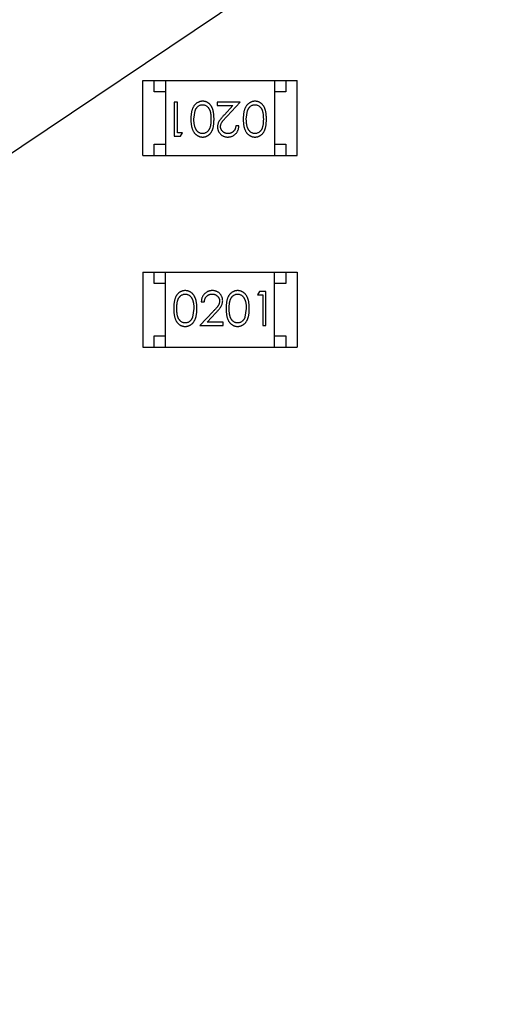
# Model space of a CAD drawing. Header units: millimetres. Extents: x -49 to 165, y -182 to -55.
# Tile 15 of 93: x 109.59 to 111.77, y -139.35 to -135.02. Entities that reach past the tile are written whole.
import ezdxf

# ---------------------------------------------------------------- set-up
doc = ezdxf.new("R2010")
doc.units = ezdxf.units.MM
doc.header["$LTSCALE"] = 1.21
doc.header["$MEASUREMENT"] = 0
doc.header["$PDMODE"] = 3
doc.header["$PDSIZE"] = 0.3125
doc.linetypes.add('CENTER', pattern=[0.6, 0.375, -0.075, 0.075, -0.075])
doc.layers.get('0').update_dxf_attribs({"linetype": 'CONTINUOUS'})
doc.layers.get('DEFPOINTS').update_dxf_attribs({"linetype": 'CONTINUOUS'})
doc.layers.add('Dim', color=3, linetype='CONTINUOUS', lineweight=25)
doc.styles.get("Standard").update_dxf_attribs({"font": 'txt', "width": 0.8})
doc.dimstyles.get("Standard").update_dxf_attribs({"dimtxt": 0.15625, "dimasz": 0.1875, "dimexe": 0.125, "dimexo": 0.0625, "dimgap": 0.09, "dimtad": 0, "dimtih": 1, "dimtoh": 1, "dimzin": 4, "dimdsep": 46, "dimtxsty": 'Standard', "dimblk": '_FILLED', "dimblk1": '_FILLED', "dimblk2": '_FILLED', "dimcen": 0.09, "dimazin": 1, "dimtp": 0.01, "dimtm": 0.01, "dimtfac": 1, "dimtofl": 0, "dimtmove": 0, "dimatfit": 3, "dimldrblk": '_FILLED', "dimfxl": 1, "dimtolj": 1, "dimtzin": 4, "dimarcsym": 0})

# ---------------------------------------------------------------- blocks, each defined once
blk = doc.blocks.new('_FILLED')
at = {"color": 0, "linetype": 'ByBlock'}
blk.add_solid([(0, 0), (-1, 0.1667), (-1, -0.1667)], dxfattribs=at)
blk = doc.blocks.new('*D72')
at = {"layer": 'DEFPOINTS', "color": 0}
for p in [(86.1918, -126.5744), (96.7852, -126.5744), (113.4014, -145.2546)]:
    blk.add_point(p, dxfattribs=at)
at = {"layer": 'Dim', "color": 0, "lineweight": -2}
for p, q in [((96.7227, -126.5744), (86.0668, -126.5744)), ((86.1918, -128.0744), (86.1918, -133.6245)), ((86.1918, -143.7546), (86.1918, -138.2045)), ((113.3389, -145.2546), (86.0668, -145.2546))]:
    blk.add_line(p, q, dxfattribs=at)
at = {"layer": 'Dim', "color": 0, "lineweight": -2, "xscale": 1.5, "yscale": 1.5, "zscale": 1.5}
for p, rotation in [((86.1918, -126.5744), 90), ((86.1918, -145.2546), 270)]:
    blk.add_blockref('_FILLED', p, dxfattribs=dict(at, rotation=rotation))
at = {"layer": 'Dim', "color": 0, "insert": (86.1918, -135.9145), "char_height": 1.5, "attachment_point": 5, "rotation": 90, "line_spacing_factor": 1.5}
blk.add_mtext('\\A1;18.68', dxfattribs=at)
blk = doc.blocks.new('*D80')
at = {"layer": 'DEFPOINTS', "color": 0}
for p in [(95.7094, -126.5744), (123.0081, -126.5744), (150.6978, -126.5744), (95.977, -134.8087), (104.0987, -139.2733)]:
    blk.add_point(p, dxfattribs=at)
at = {"layer": 'Dim', "color": 0, "lineweight": -2}
for p, q in [((95.6469, -126.5744), (94.6256, -126.5744)), ((104.0468, -139.3081), (99.4459, -142.398))]:
    blk.add_line(p, q, dxfattribs=at)
for start, end in [(183.04181, 193.91939), (199.96454, 210.84213)]:
    blk.add_arc((123.0081, -126.5744), 28.2575, start, end, dxfattribs=at)
at = {"layer": 'Dim', "color": 0, "lineweight": -2, "xscale": 1.5, "yscale": 1.5, "zscale": 1.5}
for p, rotation in [((94.7506, -126.5744), 91.52090279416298), ((99.5496, -142.3283), 302.3630280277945)]:
    blk.add_blockref('_FILLED', p, dxfattribs=dict(at, rotation=rotation))
at = {"layer": 'Dim', "color": 0, "insert": (95.977, -134.8087), "char_height": 1.5, "attachment_point": 5, "rotation": 286.942}
blk.add_mtext('\\A1;34%%d', dxfattribs=at)
blk = doc.blocks.new('*D81')
at = {"layer": 'DEFPOINTS', "color": 0}
for p in [(89.5352, -126.5744), (97.5137, -126.5744), (110.3081, -144.8744)]:
    blk.add_point(p, dxfattribs=at)
at = {"layer": 'Dim', "color": 0, "lineweight": -2}
for p, q in [((97.4512, -126.5744), (89.4102, -126.5744)), ((89.5352, -128.0744), (89.5352, -133.5344)), ((89.5352, -143.3744), (89.5352, -137.9144)), ((110.2456, -144.8744), (89.4102, -144.8744))]:
    blk.add_line(p, q, dxfattribs=at)
at = {"layer": 'Dim', "color": 0, "lineweight": -2, "xscale": 1.5, "yscale": 1.5, "zscale": 1.5}
for p, rotation in [((89.5352, -126.5744), 90), ((89.5352, -144.8744), 270)]:
    blk.add_blockref('_FILLED', p, dxfattribs=dict(at, rotation=rotation))
at = {"layer": 'Dim', "color": 0, "insert": (89.5352, -135.7244), "char_height": 1.5, "attachment_point": 5, "rotation": 90, "line_spacing_factor": 1.5}
blk.add_mtext('\\A1;18.30', dxfattribs=at)
blk = doc.blocks.new('*D86')
at = {"layer": 'DEFPOINTS', "color": 0}
for p in [(99.9926, -126.5744), (123.0081, -153.5028), (123.0081, -165.0068)]:
    blk.add_point(p, dxfattribs=at)
at = {"layer": 'Dim', "color": 0, "lineweight": -2}
for p, q in [((99.9926, -126.6369), (99.9926, -165.1318)), ((123.0081, -153.5653), (123.0081, -165.1318)), ((101.4926, -165.0068), (109.7103, -165.0068)), ((121.5081, -165.0068), (113.2903, -165.0068))]:
    blk.add_line(p, q, dxfattribs=at)
at = {"layer": 'Dim', "color": 0, "lineweight": -2, "xscale": 1.5, "yscale": 1.5, "zscale": 1.5, "rotation": 180}
blk.add_blockref('_FILLED', (99.9926, -165.0068), dxfattribs=at)
at = {"layer": 'Dim', "color": 0, "lineweight": -2, "xscale": 1.5, "yscale": 1.5, "zscale": 1.5}
blk.add_blockref('_FILLED', (123.0081, -165.0068), dxfattribs=at)
at = {"layer": 'Dim', "color": 0, "insert": (111.5003, -165.0068), "char_height": 1.5, "attachment_point": 5, "line_spacing_factor": 1.5}
blk.add_mtext('\\A1;23.0', dxfattribs=at)
blk = doc.blocks.new('*D87')
at = {"layer": 'DEFPOINTS', "color": 0}
for p in [(123.0049, -103.5621), (83.9714, -149.5868), (123.0049, -149.5868)]:
    blk.add_point(p, dxfattribs=at)
at = {"layer": 'Dim', "color": 0, "lineweight": -2}
for p, q in [((122.9424, -103.5621), (83.8464, -103.5621)), ((83.9714, -105.0621), (83.9714, -124.1844)), ((83.9714, -148.0868), (83.9714, -128.9644)), ((122.9424, -149.5868), (83.8464, -149.5868))]:
    blk.add_line(p, q, dxfattribs=at)
at = {"layer": 'Dim', "color": 0, "lineweight": -2, "xscale": 1.5, "yscale": 1.5, "zscale": 1.5}
for p, rotation in [((83.9714, -103.5621), 90), ((83.9714, -149.5868), 270)]:
    blk.add_blockref('_FILLED', p, dxfattribs=dict(at, rotation=rotation))
at = {"layer": 'Dim', "color": 0, "insert": (83.9714, -126.5744), "char_height": 1.5, "attachment_point": 5, "rotation": 90, "line_spacing_factor": 1.5}
blk.add_mtext('\\A1;%%C46.0', dxfattribs=at)

msp = doc.modelspace()

# ---------------------------------------------------------------- linework, layer by layer
at = {"color": 4, "linetype": 'CENTER', "ltscale": 5}
msp.add_line((123.0081, -126.5744), (104.0987, -139.2733), dxfattribs=at)
at = {"color": 6, "linetype": 'Continuous'}
for p, q in [((110.1378, -135.6158), (110.1377, -135.2858)), ((110.1377, -135.2858), (110.8177, -135.2858)), ((110.1878, -135.3358), (110.1877, -135.2858)), ((110.2377, -135.2858), (110.2378, -135.6158)), ((110.7177, -135.2858), (110.7178, -135.6158)), ((110.7677, -135.2858), (110.7678, -135.3358)), ((110.8178, -135.6158), (110.8177, -135.2858)), ((110.2378, -135.3358), (110.1878, -135.3358)), ((110.7678, -135.3358), (110.7178, -135.3358)), ((110.2759, -135.3811), (110.276, -135.5311)), ((110.2894, -135.3811), (110.2759, -135.3811)), ((110.2894, -135.5157), (110.2894, -135.3811)), ((110.4644, -135.3811), (110.4644, -135.3965)), ((110.5663, -135.3811), (110.4644, -135.3811)), ((110.4644, -135.3965), (110.5342, -135.3965)), ((110.5342, -135.3965), (110.4967, -135.4365)), ((110.5082, -135.4432), (110.5663, -135.3811)), ((110.3625, -135.4561), (110.3682, -135.4184)), ((110.5933, -135.4561), (110.5989, -135.4184)), ((110.5606, -135.4849), (110.5471, -135.4849)), ((110.3125, -135.5157), (110.2894, -135.5157)), ((110.3037, -135.5311), (110.3125, -135.5157)), ((110.1878, -135.6158), (110.1878, -135.5658)), ((110.1878, -135.5658), (110.2378, -135.5658)), ((110.276, -135.5311), (110.3037, -135.5311)), ((110.7178, -135.5658), (110.7678, -135.5658)), ((110.7678, -135.5658), (110.7678, -135.6158)), ((110.1378, -135.6158), (110.8178, -135.6158)), ((110.1376, -136.1305), (110.8176, -136.1304)), ((110.1376, -136.1305), (110.1377, -136.4605)), ((110.1876, -136.1805), (110.1876, -136.1305)), ((110.2377, -136.4605), (110.2376, -136.1305)), ((110.7177, -136.4604), (110.7176, -136.1304)), ((110.7676, -136.1304), (110.7676, -136.1804)), ((110.8176, -136.1304), (110.8177, -136.4604)), ((110.2376, -136.1805), (110.1876, -136.1805)), ((110.6517, -136.2152), (110.6429, -136.2305)), ((110.6795, -136.2152), (110.6517, -136.2152)), ((110.6795, -136.3652), (110.6795, -136.2152)), ((110.7676, -136.1804), (110.7176, -136.1804)), ((110.3948, -136.2613), (110.4083, -136.2613)), ((110.6429, -136.2305), (110.666, -136.2305)), ((110.666, -136.2305), (110.666, -136.3652)), ((110.3622, -136.2902), (110.3565, -136.3279)), ((110.4473, -136.3031), (110.3891, -136.3652)), ((110.5929, -136.2902), (110.5872, -136.3279)), ((110.4212, -136.3498), (110.4587, -136.3097)), ((110.491, -136.3498), (110.4212, -136.3498)), ((110.491, -136.3652), (110.491, -136.3498)), ((110.3891, -136.3652), (110.491, -136.3652)), ((110.666, -136.3652), (110.6795, -136.3652)), ((110.1877, -136.4605), (110.1877, -136.4105)), ((110.1877, -136.4105), (110.2377, -136.4105)), ((110.7177, -136.4104), (110.7677, -136.4104)), ((110.7677, -136.4104), (110.7677, -136.4604)), ((110.1377, -136.4605), (110.8177, -136.4604))]:
    msp.add_line(p, q, dxfattribs=at)
at = {"color": 7, "linetype": 'Continuous'}
msp.add_arc((123.0081, -126.5744), 24.48, 100.97933, 79.01595, dxfattribs=at)
at = {"color": 6, "linetype": 'Continuous'}
for points, knots in [([(110.4008, -135.3772), (110.3996, -135.3773), (110.3972, -135.3773), (110.3937, -135.3777), (110.3903, -135.3784), (110.3869, -135.3793), (110.3837, -135.3806), (110.3805, -135.382), (110.3774, -135.3837), (110.3744, -135.3857), (110.3715, -135.388), (110.3688, -135.3905), (110.3661, -135.3933), (110.3637, -135.3963), (110.3615, -135.3996), (110.3594, -135.4032), (110.3575, -135.407), (110.3557, -135.4111), (110.3541, -135.4154), (110.3528, -135.4202), (110.3516, -135.4253), (110.3506, -135.4307), (110.3499, -135.4366), (110.3494, -135.4427), (110.3491, -135.4493), (110.3491, -135.4537), (110.349, -135.456)], [0, 0, 0, 0, 0.033824, 0.067298, 0.10028, 0.133019, 0.165736, 0.198792, 0.232372, 0.266409, 0.301016, 0.336196, 0.371972, 0.408574, 0.446394, 0.485225, 0.525372, 0.567224, 0.611081, 0.65775, 0.70702, 0.759235, 0.814484, 0.873227, 0.934937, 1, 1, 1, 1]), ([(110.3682, -135.4184), (110.3686, -135.4173), (110.3693, -135.4153), (110.3706, -135.4124), (110.3721, -135.4096), (110.3737, -135.4071), (110.3755, -135.4048), (110.3773, -135.4027), (110.3793, -135.4007), (110.3821, -135.3985), (110.3858, -135.3961), (110.3905, -135.3942), (110.3954, -135.3928), (110.3987, -135.3927), (110.4003, -135.3926)], [0, 0, 0, 0, 0.075949, 0.148549, 0.218996, 0.286119, 0.351826, 0.416074, 0.478265, 0.540325, 0.660405, 0.774606, 0.887187, 1, 1, 1, 1]), ([(110.4003, -135.3926), (110.402, -135.3927), (110.4053, -135.3929), (110.4102, -135.3942), (110.4149, -135.3962), (110.4187, -135.3986), (110.4215, -135.4009), (110.4236, -135.4028), (110.4255, -135.405), (110.4273, -135.4073), (110.4289, -135.4098), (110.4303, -135.4125), (110.4317, -135.4154), (110.433, -135.4185), (110.434, -135.422), (110.435, -135.4257), (110.4357, -135.4299), (110.4364, -135.4344), (110.4369, -135.4393), (110.4372, -135.4445), (110.4375, -135.4502), (110.4375, -135.4541), (110.4375, -135.4561)], [0, 0, 0, 0, 0.060034, 0.120278, 0.182348, 0.247919, 0.281641, 0.315701, 0.350322, 0.385703, 0.421819, 0.459196, 0.497866, 0.538301, 0.58121, 0.628183, 0.679403, 0.734699, 0.794074, 0.858416, 0.927049, 1, 1, 1, 1]), ([(110.451, -135.456), (110.4509, -135.4536), (110.4509, -135.449), (110.4506, -135.4422), (110.4501, -135.4359), (110.4494, -135.4299), (110.4485, -135.4244), (110.4474, -135.4193), (110.4461, -135.4145), (110.4446, -135.4102), (110.4429, -135.4062), (110.441, -135.4025), (110.439, -135.399), (110.4368, -135.3958), (110.4345, -135.3928), (110.4321, -135.3901), (110.4294, -135.3877), (110.4266, -135.3855), (110.4237, -135.3836), (110.4207, -135.3819), (110.4176, -135.3804), (110.4144, -135.3793), (110.4111, -135.3784), (110.4078, -135.3777), (110.4043, -135.3773), (110.402, -135.3773), (110.4008, -135.3772)], [0, 0, 0, 0, 0.068113, 0.132564, 0.193427, 0.250218, 0.303569, 0.353576, 0.400235, 0.443586, 0.484619, 0.524292, 0.56238, 0.599049, 0.63494, 0.669782, 0.704009, 0.737842, 0.771098, 0.803896, 0.836415, 0.868639, 0.900715, 0.933378, 0.966213, 1, 1, 1, 1]), ([(110.6316, -135.3772), (110.6304, -135.3772), (110.628, -135.3773), (110.6245, -135.3777), (110.621, -135.3784), (110.6177, -135.3793), (110.6144, -135.3805), (110.6112, -135.382), (110.6082, -135.3837), (110.6051, -135.3857), (110.6022, -135.388), (110.5995, -135.3905), (110.5969, -135.3933), (110.5945, -135.3963), (110.5923, -135.3996), (110.5902, -135.4032), (110.5883, -135.407), (110.5865, -135.411), (110.5849, -135.4154), (110.5836, -135.4202), (110.5824, -135.4253), (110.5814, -135.4307), (110.5807, -135.4365), (110.5802, -135.4427), (110.5799, -135.4492), (110.5798, -135.4537), (110.5798, -135.456)], [0, 0, 0, 0, 0.033824, 0.067298, 0.10028, 0.133019, 0.165736, 0.198792, 0.232372, 0.266409, 0.301016, 0.336196, 0.371972, 0.408574, 0.446394, 0.485225, 0.525372, 0.567224, 0.611081, 0.65775, 0.70702, 0.759235, 0.814484, 0.873227, 0.934937, 1, 1, 1, 1]), ([(110.5989, -135.4184), (110.5993, -135.4173), (110.6001, -135.4153), (110.6014, -135.4123), (110.6029, -135.4096), (110.6045, -135.4071), (110.6062, -135.4048), (110.6081, -135.4026), (110.6101, -135.4007), (110.6129, -135.3985), (110.6166, -135.3961), (110.6213, -135.3941), (110.6261, -135.3928), (110.6295, -135.3927), (110.6311, -135.3926)], [0, 0, 0, 0, 0.075949, 0.148549, 0.218996, 0.286119, 0.351826, 0.416074, 0.478265, 0.540325, 0.660405, 0.774606, 0.887187, 1, 1, 1, 1]), ([(110.6311, -135.3926), (110.6328, -135.3927), (110.6361, -135.3929), (110.6409, -135.3942), (110.6457, -135.3962), (110.6494, -135.3986), (110.6523, -135.4009), (110.6544, -135.4028), (110.6562, -135.405), (110.658, -135.4073), (110.6597, -135.4098), (110.6611, -135.4125), (110.6625, -135.4154), (110.6637, -135.4185), (110.6648, -135.4219), (110.6657, -135.4257), (110.6665, -135.4299), (110.6672, -135.4344), (110.6676, -135.4393), (110.668, -135.4445), (110.6682, -135.4502), (110.6683, -135.4541), (110.6683, -135.4561)], [0, 0, 0, 0, 0.060034, 0.120278, 0.182348, 0.247919, 0.281641, 0.315701, 0.350322, 0.385703, 0.421819, 0.459196, 0.497866, 0.538301, 0.58121, 0.628183, 0.679403, 0.734699, 0.794074, 0.858416, 0.927049, 1, 1, 1, 1]), ([(110.6817, -135.456), (110.6817, -135.4536), (110.6817, -135.449), (110.6814, -135.4422), (110.6809, -135.4359), (110.6802, -135.4299), (110.6793, -135.4244), (110.6782, -135.4192), (110.6769, -135.4145), (110.6754, -135.4102), (110.6737, -135.4062), (110.6718, -135.4025), (110.6698, -135.399), (110.6676, -135.3958), (110.6653, -135.3928), (110.6628, -135.3901), (110.6602, -135.3877), (110.6574, -135.3855), (110.6545, -135.3835), (110.6515, -135.3818), (110.6484, -135.3804), (110.6452, -135.3793), (110.6419, -135.3783), (110.6385, -135.3777), (110.6351, -135.3773), (110.6327, -135.3772), (110.6316, -135.3772)], [0, 0, 0, 0, 0.068113, 0.132564, 0.193427, 0.250218, 0.303569, 0.353576, 0.400235, 0.443586, 0.484619, 0.524292, 0.56238, 0.599049, 0.63494, 0.669782, 0.704009, 0.737842, 0.771098, 0.803896, 0.836415, 0.868639, 0.900715, 0.933378, 0.966213, 1, 1, 1, 1]), ([(110.4967, -135.4365), (110.4952, -135.4381), (110.4925, -135.441), (110.4885, -135.4454), (110.485, -135.4495), (110.4818, -135.4534), (110.4789, -135.457), (110.4765, -135.4604), (110.4744, -135.4636), (110.472, -135.4674), (110.4697, -135.4721), (110.4678, -135.478), (110.4666, -135.4841), (110.4664, -135.4882), (110.4663, -135.4903)], [0, 0, 0, 0, 0.09953, 0.192079, 0.277712, 0.357454, 0.429648, 0.495771, 0.555538, 0.608657, 0.707578, 0.804328, 0.901298, 1, 1, 1, 1]), ([(110.349, -135.456), (110.3491, -135.4583), (110.3491, -135.4628), (110.3494, -135.4694), (110.3499, -135.4756), (110.3507, -135.4814), (110.3516, -135.4869), (110.3528, -135.492), (110.3542, -135.4968), (110.3558, -135.5012), (110.3576, -135.5053), (110.3595, -135.5091), (110.3617, -135.5127), (110.3639, -135.516), (110.3663, -135.519), (110.3689, -135.5218), (110.3716, -135.5243), (110.3745, -135.5265), (110.3775, -135.5285), (110.3805, -135.5302), (110.3837, -135.5317), (110.387, -135.5329), (110.3903, -135.5338), (110.3937, -135.5345), (110.3972, -135.5349), (110.3996, -135.5349), (110.4008, -135.5349)], [0, 0, 0, 0, 0.065278, 0.127205, 0.186168, 0.241675, 0.294115, 0.343609, 0.390387, 0.434463, 0.476646, 0.517002, 0.555936, 0.593716, 0.630057, 0.665601, 0.700745, 0.734917, 0.768681, 0.802087, 0.834849, 0.867433, 0.900138, 0.932806, 0.966212, 1, 1, 1, 1]), ([(110.4004, -135.5195), (110.3987, -135.5195), (110.3954, -135.5193), (110.3906, -135.5181), (110.3859, -135.5159), (110.3822, -135.5136), (110.3793, -135.5113), (110.3773, -135.5093), (110.3753, -135.5071), (110.3735, -135.5046), (110.3718, -135.5019), (110.3703, -135.4989), (110.3688, -135.4957), (110.3675, -135.4923), (110.3663, -135.4886), (110.3652, -135.4847), (110.3644, -135.4806), (110.3637, -135.4762), (110.3632, -135.4715), (110.3627, -135.4666), (110.3626, -135.4614), (110.3625, -135.4579), (110.3625, -135.4561)], [0, 0, 0, 0, 0.059689, 0.119507, 0.181075, 0.246162, 0.279894, 0.314468, 0.350403, 0.387474, 0.426147, 0.466624, 0.508745, 0.553328, 0.600058, 0.649177, 0.700552, 0.754894, 0.811825, 0.871514, 0.934319, 1, 1, 1, 1]), ([(110.4375, -135.4561), (110.4375, -135.4581), (110.4375, -135.462), (110.4372, -135.4677), (110.4369, -135.4729), (110.4364, -135.4778), (110.4358, -135.4824), (110.4349, -135.4865), (110.434, -135.4903), (110.4329, -135.4937), (110.4317, -135.4968), (110.4303, -135.4997), (110.4288, -135.5024), (110.4272, -135.5049), (110.4255, -135.5072), (110.4236, -135.5094), (110.4215, -135.5113), (110.4187, -135.5136), (110.4149, -135.5159), (110.4102, -135.5181), (110.4053, -135.5193), (110.402, -135.5195), (110.4004, -135.5195)], [0, 0, 0, 0, 0.073302, 0.142286, 0.206253, 0.266017, 0.321612, 0.372532, 0.419497, 0.462398, 0.502825, 0.541489, 0.579034, 0.615143, 0.650298, 0.684912, 0.718701, 0.752189, 0.817245, 0.879117, 0.939613, 1, 1, 1, 1]), ([(110.4008, -135.5349), (110.402, -135.5349), (110.4043, -135.5349), (110.4078, -135.5345), (110.4111, -135.5338), (110.4144, -135.5329), (110.4177, -135.5317), (110.4208, -135.5302), (110.4238, -135.5285), (110.4268, -135.5266), (110.4296, -135.5244), (110.4322, -135.5219), (110.4347, -135.5192), (110.437, -135.5162), (110.4392, -135.513), (110.4412, -135.5096), (110.443, -135.5059), (110.4447, -135.5019), (110.4462, -135.4976), (110.4474, -135.4929), (110.4486, -135.4878), (110.4494, -135.4822), (110.4501, -135.4763), (110.4506, -135.4699), (110.4509, -135.4631), (110.4509, -135.4584), (110.451, -135.456)], [0, 0, 0, 0, 0.033742, 0.066533, 0.099153, 0.13154, 0.164087, 0.196563, 0.229707, 0.263315, 0.297504, 0.331686, 0.366482, 0.4021, 0.438958, 0.476748, 0.515985, 0.556589, 0.599519, 0.645765, 0.695487, 0.748721, 0.805687, 0.866754, 0.931405, 1, 1, 1, 1]), ([(110.4798, -135.4891), (110.4799, -135.4875), (110.48, -135.4843), (110.481, -135.4795), (110.4827, -135.4748), (110.4847, -135.471), (110.4868, -135.4679), (110.4886, -135.4652), (110.491, -135.4623), (110.4936, -135.459), (110.4967, -135.4555), (110.5002, -135.4516), (110.504, -135.4475), (110.5067, -135.4446), (110.5082, -135.4432)], [0, 0, 0, 0, 0.088014, 0.174976, 0.2638, 0.355443, 0.406413, 0.465519, 0.533076, 0.609353, 0.693899, 0.787171, 0.889197, 1, 1, 1, 1]), ([(110.5117, -135.5349), (110.5133, -135.5349), (110.5166, -135.5348), (110.5215, -135.5341), (110.5261, -135.533), (110.5305, -135.5315), (110.5347, -135.5295), (110.5387, -135.5271), (110.5426, -135.5242), (110.5461, -135.5209), (110.5494, -135.5173), (110.5523, -135.5134), (110.5547, -135.5092), (110.5567, -135.5048), (110.5583, -135.5002), (110.5595, -135.4953), (110.5603, -135.4902), (110.5605, -135.4867), (110.5606, -135.4849)], [0, 0, 0, 0, 0.06445, 0.126725, 0.187421, 0.247417, 0.306749, 0.366595, 0.427749, 0.490235, 0.553031, 0.614805, 0.676505, 0.738096, 0.801021, 0.864897, 0.931209, 1, 1, 1, 1]), ([(110.5471, -135.4849), (110.547, -135.4863), (110.5467, -135.4889), (110.546, -135.4926), (110.545, -135.4962), (110.5438, -135.4995), (110.5423, -135.5026), (110.5406, -135.5055), (110.5386, -135.5081), (110.5363, -135.5105), (110.5338, -135.5126), (110.5312, -135.5145), (110.5284, -135.516), (110.5255, -135.5173), (110.5224, -135.5183), (110.5192, -135.519), (110.5158, -135.5194), (110.5135, -135.5195), (110.5123, -135.5195)], [0, 0, 0, 0, 0.073648, 0.143686, 0.210962, 0.275557, 0.338064, 0.399311, 0.4594, 0.51934, 0.579024, 0.637809, 0.695959, 0.754122, 0.813113, 0.873453, 0.935561, 1, 1, 1, 1]), ([(110.5798, -135.456), (110.5798, -135.4583), (110.5799, -135.4628), (110.5802, -135.4694), (110.5807, -135.4756), (110.5815, -135.4814), (110.5824, -135.4869), (110.5836, -135.492), (110.585, -135.4968), (110.5866, -135.5012), (110.5884, -135.5053), (110.5903, -135.5091), (110.5924, -135.5127), (110.5947, -135.516), (110.5971, -135.519), (110.5996, -135.5218), (110.6024, -135.5243), (110.6052, -135.5265), (110.6082, -135.5285), (110.6113, -135.5302), (110.6145, -135.5317), (110.6177, -135.5329), (110.6211, -135.5338), (110.6245, -135.5345), (110.628, -135.5349), (110.6304, -135.5349), (110.6316, -135.5349)], [0, 0, 0, 0, 0.065278, 0.127205, 0.186168, 0.241675, 0.294115, 0.343609, 0.390387, 0.434463, 0.476646, 0.517002, 0.555936, 0.593716, 0.630057, 0.665601, 0.700745, 0.734917, 0.768681, 0.802087, 0.834849, 0.867433, 0.900138, 0.932806, 0.966212, 1, 1, 1, 1]), ([(110.6311, -135.5195), (110.6295, -135.5194), (110.6262, -135.5193), (110.6214, -135.518), (110.6167, -135.5159), (110.6129, -135.5135), (110.6101, -135.5113), (110.608, -135.5093), (110.6061, -135.507), (110.6043, -135.5046), (110.6026, -135.5018), (110.601, -135.4989), (110.5996, -135.4957), (110.5983, -135.4923), (110.5971, -135.4886), (110.596, -135.4847), (110.5952, -135.4805), (110.5945, -135.4761), (110.594, -135.4715), (110.5935, -135.4666), (110.5933, -135.4614), (110.5933, -135.4579), (110.5933, -135.4561)], [0, 0, 0, 0, 0.059689, 0.119507, 0.181075, 0.246162, 0.279894, 0.314468, 0.350403, 0.387474, 0.426147, 0.466624, 0.508745, 0.553328, 0.600058, 0.649177, 0.700552, 0.754894, 0.811825, 0.871514, 0.934319, 1, 1, 1, 1]), ([(110.6683, -135.4561), (110.6683, -135.4581), (110.6682, -135.462), (110.668, -135.4676), (110.6676, -135.4729), (110.6671, -135.4778), (110.6665, -135.4824), (110.6657, -135.4865), (110.6648, -135.4903), (110.6637, -135.4937), (110.6625, -135.4968), (110.6611, -135.4997), (110.6596, -135.5024), (110.658, -135.5049), (110.6562, -135.5072), (110.6543, -135.5094), (110.6523, -135.5113), (110.6495, -135.5135), (110.6457, -135.5159), (110.641, -135.518), (110.6361, -135.5193), (110.6328, -135.5194), (110.6311, -135.5195)], [0, 0, 0, 0, 0.073302, 0.142286, 0.206253, 0.266017, 0.321612, 0.372532, 0.419497, 0.462398, 0.502825, 0.541489, 0.579034, 0.615143, 0.650298, 0.684912, 0.718701, 0.752189, 0.817245, 0.879117, 0.939613, 1, 1, 1, 1]), ([(110.6316, -135.5349), (110.6328, -135.5349), (110.6351, -135.5349), (110.6385, -135.5344), (110.6419, -135.5338), (110.6452, -135.5328), (110.6484, -135.5317), (110.6515, -135.5302), (110.6546, -135.5285), (110.6575, -135.5266), (110.6603, -135.5243), (110.663, -135.5219), (110.6655, -135.5192), (110.6678, -135.5162), (110.6699, -135.513), (110.672, -135.5096), (110.6738, -135.5059), (110.6755, -135.5019), (110.6769, -135.4976), (110.6782, -135.4929), (110.6793, -135.4878), (110.6802, -135.4822), (110.6809, -135.4763), (110.6814, -135.4699), (110.6817, -135.4631), (110.6817, -135.4584), (110.6817, -135.456)], [0, 0, 0, 0, 0.033742, 0.066533, 0.099153, 0.13154, 0.164087, 0.196563, 0.229707, 0.263315, 0.297504, 0.331686, 0.366482, 0.4021, 0.438958, 0.476748, 0.515985, 0.556589, 0.599519, 0.645765, 0.695487, 0.748721, 0.805687, 0.866754, 0.931405, 1, 1, 1, 1]), ([(110.4663, -135.4903), (110.4664, -135.4918), (110.4665, -135.4947), (110.467, -135.4991), (110.4681, -135.5032), (110.4694, -135.5072), (110.4712, -135.5111), (110.4734, -135.5148), (110.4759, -135.5183), (110.4788, -135.5217), (110.482, -135.5248), (110.4856, -135.5275), (110.4893, -135.5298), (110.4933, -135.5317), (110.4976, -135.5331), (110.5021, -135.5342), (110.5068, -135.5348), (110.51, -135.5349), (110.5117, -135.5349)], [0, 0, 0, 0, 0.06271, 0.123347, 0.183401, 0.242828, 0.302097, 0.36242, 0.423725, 0.487032, 0.550491, 0.612709, 0.674265, 0.73617, 0.799211, 0.863483, 0.930525, 1, 1, 1, 1]), ([(110.5123, -135.5195), (110.5112, -135.5195), (110.509, -135.5195), (110.5058, -135.519), (110.5027, -135.5183), (110.4997, -135.5173), (110.4969, -135.5161), (110.4942, -135.5145), (110.4916, -135.5127), (110.4892, -135.5106), (110.487, -135.5083), (110.4851, -135.5059), (110.4835, -135.5034), (110.4821, -135.5007), (110.4811, -135.498), (110.4804, -135.4951), (110.4799, -135.4922), (110.4798, -135.4902), (110.4798, -135.4891)], [0, 0, 0, 0, 0.068027, 0.133505, 0.19695, 0.26027, 0.322741, 0.384982, 0.448465, 0.513424, 0.578224, 0.640011, 0.700094, 0.760067, 0.819012, 0.877878, 0.938035, 1, 1, 1, 1]), ([(110.3238, -136.2113), (110.3227, -136.2114), (110.3203, -136.2114), (110.3169, -136.2118), (110.3135, -136.2125), (110.3102, -136.2134), (110.307, -136.2146), (110.3039, -136.216), (110.3008, -136.2177), (110.2979, -136.2197), (110.2951, -136.2219), (110.2924, -136.2243), (110.29, -136.2271), (110.2876, -136.23), (110.2855, -136.2333), (110.2834, -136.2367), (110.2816, -136.2404), (110.28, -136.2444), (110.2785, -136.2487), (110.2772, -136.2534), (110.2761, -136.2585), (110.2752, -136.264), (110.2745, -136.27), (110.274, -136.2764), (110.2737, -136.2832), (110.2737, -136.2878), (110.2737, -136.2902)], [0, 0, 0, 0, 0.033742, 0.066533, 0.099153, 0.13154, 0.164087, 0.196563, 0.229707, 0.263315, 0.297504, 0.331686, 0.366482, 0.4021, 0.438958, 0.476748, 0.515985, 0.556589, 0.599519, 0.645765, 0.695487, 0.748721, 0.805687, 0.866754, 0.931405, 1, 1, 1, 1]), ([(110.3756, -136.2902), (110.3756, -136.2879), (110.3755, -136.2834), (110.3752, -136.2769), (110.3747, -136.2707), (110.374, -136.2648), (110.373, -136.2593), (110.3719, -136.2542), (110.3704, -136.2495), (110.3688, -136.2451), (110.367, -136.241), (110.3651, -136.2371), (110.363, -136.2336), (110.3608, -136.2303), (110.3583, -136.2272), (110.3558, -136.2245), (110.353, -136.2219), (110.3502, -136.2197), (110.3472, -136.2177), (110.3441, -136.216), (110.3409, -136.2146), (110.3377, -136.2134), (110.3343, -136.2125), (110.3309, -136.2118), (110.3274, -136.2114), (110.325, -136.2114), (110.3238, -136.2113)], [0, 0, 0, 0, 0.065278, 0.127205, 0.186168, 0.241675, 0.294115, 0.343609, 0.390387, 0.434463, 0.476646, 0.517002, 0.555936, 0.593716, 0.630057, 0.665601, 0.700745, 0.734917, 0.768681, 0.802087, 0.834849, 0.867433, 0.900138, 0.932806, 0.966212, 1, 1, 1, 1]), ([(110.4438, -136.2113), (110.4421, -136.2114), (110.4388, -136.2114), (110.434, -136.2121), (110.4293, -136.2132), (110.4249, -136.2147), (110.4207, -136.2168), (110.4167, -136.2192), (110.4128, -136.222), (110.4093, -136.2253), (110.406, -136.229), (110.4032, -136.2329), (110.4007, -136.237), (110.3987, -136.2414), (110.3971, -136.246), (110.3959, -136.2509), (110.3951, -136.256), (110.3949, -136.2595), (110.3948, -136.2613)], [0, 0, 0, 0, 0.06445, 0.126725, 0.187421, 0.247417, 0.306749, 0.366595, 0.427749, 0.490235, 0.553031, 0.614805, 0.676505, 0.738096, 0.801021, 0.864897, 0.931209, 1, 1, 1, 1]), ([(110.4891, -136.2559), (110.489, -136.2544), (110.4889, -136.2515), (110.4884, -136.2472), (110.4874, -136.2431), (110.486, -136.239), (110.4842, -136.2352), (110.4821, -136.2315), (110.4795, -136.2279), (110.4766, -136.2246), (110.4734, -136.2214), (110.4698, -136.2188), (110.4661, -136.2165), (110.4621, -136.2145), (110.4578, -136.2131), (110.4534, -136.2121), (110.4486, -136.2114), (110.4454, -136.2114), (110.4438, -136.2113)], [0, 0, 0, 0, 0.06271, 0.123347, 0.183401, 0.242828, 0.302097, 0.36242, 0.423725, 0.487032, 0.550491, 0.612709, 0.674265, 0.73617, 0.799211, 0.863483, 0.930525, 1, 1, 1, 1]), ([(110.5546, -136.2113), (110.5534, -136.2113), (110.5511, -136.2114), (110.5476, -136.2118), (110.5443, -136.2124), (110.541, -136.2134), (110.5378, -136.2145), (110.5346, -136.216), (110.5316, -136.2177), (110.5287, -136.2197), (110.5259, -136.2219), (110.5232, -136.2243), (110.5207, -136.2271), (110.5184, -136.23), (110.5163, -136.2332), (110.5142, -136.2367), (110.5124, -136.2404), (110.5107, -136.2443), (110.5092, -136.2486), (110.508, -136.2533), (110.5068, -136.2585), (110.506, -136.264), (110.5053, -136.27), (110.5048, -136.2763), (110.5045, -136.2832), (110.5045, -136.2878), (110.5045, -136.2902)], [0, 0, 0, 0, 0.033742, 0.066533, 0.099153, 0.13154, 0.164087, 0.196563, 0.229707, 0.263315, 0.297504, 0.331686, 0.366482, 0.4021, 0.438958, 0.476748, 0.515985, 0.556589, 0.599519, 0.645765, 0.695487, 0.748721, 0.805687, 0.866754, 0.931405, 1, 1, 1, 1]), ([(110.6064, -136.2902), (110.6064, -136.2879), (110.6063, -136.2834), (110.606, -136.2769), (110.6055, -136.2707), (110.6047, -136.2648), (110.6038, -136.2593), (110.6026, -136.2542), (110.6012, -136.2495), (110.5996, -136.245), (110.5978, -136.241), (110.5959, -136.2371), (110.5938, -136.2336), (110.5915, -136.2303), (110.5891, -136.2272), (110.5865, -136.2244), (110.5838, -136.2219), (110.5809, -136.2197), (110.578, -136.2177), (110.5749, -136.216), (110.5717, -136.2145), (110.5684, -136.2134), (110.5651, -136.2124), (110.5617, -136.2118), (110.5582, -136.2114), (110.5558, -136.2113), (110.5546, -136.2113)], [0, 0, 0, 0, 0.065278, 0.127205, 0.186168, 0.241675, 0.294115, 0.343609, 0.390387, 0.434463, 0.476646, 0.517002, 0.555936, 0.593716, 0.630057, 0.665601, 0.700745, 0.734917, 0.768681, 0.802087, 0.834849, 0.867433, 0.900138, 0.932806, 0.966212, 1, 1, 1, 1]), ([(110.2872, -136.2902), (110.2872, -136.2882), (110.2872, -136.2843), (110.2874, -136.2786), (110.2878, -136.2733), (110.2883, -136.2684), (110.2889, -136.2639), (110.2897, -136.2598), (110.2906, -136.256), (110.2917, -136.2526), (110.293, -136.2495), (110.2943, -136.2466), (110.2958, -136.2439), (110.2974, -136.2414), (110.2992, -136.239), (110.3011, -136.2369), (110.3031, -136.235), (110.306, -136.2327), (110.3097, -136.2304), (110.3144, -136.2282), (110.3193, -136.227), (110.3226, -136.2268), (110.3243, -136.2267)], [0, 0, 0, 0, 0.073302, 0.142286, 0.206253, 0.266017, 0.321612, 0.372532, 0.419497, 0.462398, 0.502825, 0.541489, 0.579034, 0.615143, 0.650298, 0.684912, 0.718701, 0.752189, 0.817245, 0.879117, 0.939613, 1, 1, 1, 1]), ([(110.3243, -136.2267), (110.3259, -136.2268), (110.3292, -136.227), (110.3341, -136.2282), (110.3387, -136.2304), (110.3425, -136.2327), (110.3453, -136.235), (110.3474, -136.237), (110.3494, -136.2392), (110.3512, -136.2417), (110.3528, -136.2444), (110.3544, -136.2474), (110.3558, -136.2505), (110.3572, -136.254), (110.3583, -136.2576), (110.3594, -136.2615), (110.3602, -136.2657), (110.3609, -136.2701), (110.3615, -136.2748), (110.3619, -136.2797), (110.3621, -136.2848), (110.3621, -136.2884), (110.3622, -136.2902)], [0, 0, 0, 0, 0.059689, 0.119507, 0.181075, 0.246162, 0.279894, 0.314468, 0.350403, 0.387474, 0.426147, 0.466624, 0.508745, 0.553328, 0.600058, 0.649177, 0.700552, 0.754894, 0.811825, 0.871514, 0.934319, 1, 1, 1, 1]), ([(110.4083, -136.2613), (110.4084, -136.26), (110.4087, -136.2574), (110.4094, -136.2536), (110.4104, -136.2501), (110.4116, -136.2467), (110.4131, -136.2437), (110.4149, -136.2408), (110.4168, -136.2381), (110.4191, -136.2358), (110.4216, -136.2337), (110.4242, -136.2318), (110.427, -136.2302), (110.4299, -136.2289), (110.433, -136.2279), (110.4362, -136.2272), (110.4396, -136.2268), (110.4419, -136.2267), (110.4431, -136.2267)], [0, 0, 0, 0, 0.073648, 0.143686, 0.210962, 0.275557, 0.338064, 0.399311, 0.4594, 0.51934, 0.579024, 0.637809, 0.695959, 0.754122, 0.813113, 0.873453, 0.935561, 1, 1, 1, 1]), ([(110.4431, -136.2267), (110.4442, -136.2267), (110.4464, -136.2268), (110.4496, -136.2272), (110.4527, -136.2279), (110.4557, -136.2289), (110.4585, -136.2302), (110.4612, -136.2317), (110.4638, -136.2336), (110.4662, -136.2357), (110.4684, -136.2379), (110.4703, -136.2404), (110.472, -136.2429), (110.4733, -136.2455), (110.4743, -136.2483), (110.4751, -136.2511), (110.4755, -136.2541), (110.4756, -136.2561), (110.4756, -136.2571)], [0, 0, 0, 0, 0.068027, 0.133505, 0.19695, 0.26027, 0.322741, 0.384982, 0.448465, 0.513424, 0.578224, 0.640011, 0.700094, 0.760067, 0.819012, 0.877878, 0.938035, 1, 1, 1, 1]), ([(110.4756, -136.2571), (110.4756, -136.2587), (110.4754, -136.262), (110.4744, -136.2668), (110.4727, -136.2714), (110.4707, -136.2752), (110.4687, -136.2783), (110.4668, -136.281), (110.4644, -136.284), (110.4618, -136.2872), (110.4587, -136.2908), (110.4552, -136.2946), (110.4514, -136.2988), (110.4487, -136.3016), (110.4473, -136.3031)], [0, 0, 0, 0, 0.088014, 0.174976, 0.2638, 0.355443, 0.406413, 0.465519, 0.533076, 0.609353, 0.693899, 0.787171, 0.889197, 1, 1, 1, 1]), ([(110.4587, -136.3097), (110.4602, -136.3082), (110.4629, -136.3052), (110.4669, -136.3009), (110.4704, -136.2967), (110.4736, -136.2929), (110.4765, -136.2892), (110.479, -136.2858), (110.4811, -136.2827), (110.4834, -136.2789), (110.4857, -136.2741), (110.4876, -136.2682), (110.4889, -136.2621), (110.489, -136.258), (110.4891, -136.2559)], [0, 0, 0, 0, 0.09953, 0.192079, 0.277712, 0.357454, 0.429648, 0.495771, 0.555538, 0.608657, 0.707578, 0.804328, 0.901298, 1, 1, 1, 1]), ([(110.5179, -136.2902), (110.5179, -136.2882), (110.5179, -136.2842), (110.5182, -136.2786), (110.5185, -136.2733), (110.5191, -136.2684), (110.5197, -136.2639), (110.5205, -136.2597), (110.5214, -136.256), (110.5225, -136.2526), (110.5237, -136.2495), (110.5251, -136.2465), (110.5266, -136.2438), (110.5282, -136.2413), (110.53, -136.239), (110.5319, -136.2369), (110.5339, -136.2349), (110.5367, -136.2327), (110.5405, -136.2303), (110.5452, -136.2282), (110.5501, -136.227), (110.5534, -136.2268), (110.5551, -136.2267)], [0, 0, 0, 0, 0.073302, 0.142286, 0.206253, 0.266017, 0.321612, 0.372532, 0.419497, 0.462398, 0.502825, 0.541489, 0.579034, 0.615143, 0.650298, 0.684912, 0.718701, 0.752189, 0.817245, 0.879117, 0.939613, 1, 1, 1, 1]), ([(110.5551, -136.2267), (110.5567, -136.2268), (110.56, -136.227), (110.5648, -136.2282), (110.5695, -136.2303), (110.5732, -136.2327), (110.5761, -136.235), (110.5782, -136.237), (110.5801, -136.2392), (110.5819, -136.2417), (110.5836, -136.2444), (110.5852, -136.2473), (110.5866, -136.2505), (110.5879, -136.2539), (110.5891, -136.2576), (110.5902, -136.2615), (110.591, -136.2657), (110.5917, -136.2701), (110.5922, -136.2748), (110.5927, -136.2797), (110.5929, -136.2848), (110.5929, -136.2884), (110.5929, -136.2902)], [0, 0, 0, 0, 0.059689, 0.119507, 0.181075, 0.246162, 0.279894, 0.314468, 0.350403, 0.387474, 0.426147, 0.466624, 0.508745, 0.553328, 0.600058, 0.649177, 0.700552, 0.754894, 0.811825, 0.871514, 0.934319, 1, 1, 1, 1]), ([(110.2737, -136.2902), (110.2737, -136.2926), (110.2737, -136.2973), (110.274, -136.304), (110.2745, -136.3104), (110.2753, -136.3163), (110.2762, -136.3219), (110.2772, -136.327), (110.2785, -136.3317), (110.2801, -136.3361), (110.2818, -136.3401), (110.2836, -136.3438), (110.2856, -136.3473), (110.2878, -136.3505), (110.2901, -136.3534), (110.2926, -136.3562), (110.2952, -136.3586), (110.298, -136.3608), (110.301, -136.3627), (110.304, -136.3644), (110.3071, -136.3659), (110.3103, -136.367), (110.3135, -136.3679), (110.3169, -136.3686), (110.3203, -136.369), (110.3227, -136.369), (110.3239, -136.369)], [0, 0, 0, 0, 0.068113, 0.132564, 0.193427, 0.250218, 0.303569, 0.353576, 0.400235, 0.443586, 0.484619, 0.524292, 0.56238, 0.599049, 0.63494, 0.669782, 0.704009, 0.737842, 0.771098, 0.803896, 0.836415, 0.868639, 0.900715, 0.933378, 0.966213, 1, 1, 1, 1]), ([(110.3243, -136.3536), (110.3227, -136.3536), (110.3193, -136.3534), (110.3145, -136.3521), (110.3097, -136.35), (110.306, -136.3476), (110.3031, -136.3453), (110.3011, -136.3434), (110.2992, -136.3413), (110.2974, -136.339), (110.2958, -136.3364), (110.2943, -136.3337), (110.2929, -136.3308), (110.2917, -136.3277), (110.2906, -136.3243), (110.2897, -136.3205), (110.2889, -136.3164), (110.2882, -136.3119), (110.2878, -136.307), (110.2874, -136.3017), (110.2872, -136.2961), (110.2872, -136.2922), (110.2872, -136.2902)], [0, 0, 0, 0, 0.060034, 0.120278, 0.182348, 0.247919, 0.281641, 0.315701, 0.350322, 0.385703, 0.421819, 0.459196, 0.497866, 0.538301, 0.58121, 0.628183, 0.679403, 0.734699, 0.794074, 0.858416, 0.927049, 1, 1, 1, 1]), ([(110.3239, -136.369), (110.325, -136.369), (110.3274, -136.369), (110.3309, -136.3685), (110.3344, -136.3679), (110.3377, -136.3669), (110.341, -136.3657), (110.3442, -136.3643), (110.3473, -136.3625), (110.3503, -136.3605), (110.3532, -136.3583), (110.3559, -136.3558), (110.3585, -136.353), (110.3609, -136.3499), (110.3632, -136.3466), (110.3652, -136.3431), (110.3672, -136.3393), (110.3689, -136.3352), (110.3705, -136.3308), (110.3719, -136.3261), (110.373, -136.321), (110.374, -136.3155), (110.3747, -136.3097), (110.3753, -136.3035), (110.3755, -136.297), (110.3756, -136.2925), (110.3756, -136.2902)], [0, 0, 0, 0, 0.033824, 0.067298, 0.10028, 0.133019, 0.165736, 0.198792, 0.232372, 0.266409, 0.301016, 0.336196, 0.371972, 0.408574, 0.446394, 0.485225, 0.525372, 0.567224, 0.611081, 0.65775, 0.70702, 0.759235, 0.814484, 0.873227, 0.934937, 1, 1, 1, 1]), ([(110.5045, -136.2902), (110.5045, -136.2926), (110.5045, -136.2972), (110.5048, -136.304), (110.5053, -136.3104), (110.506, -136.3163), (110.5069, -136.3218), (110.508, -136.327), (110.5093, -136.3317), (110.5108, -136.3361), (110.5125, -136.34), (110.5144, -136.3438), (110.5164, -136.3472), (110.5186, -136.3504), (110.5209, -136.3534), (110.5233, -136.3561), (110.526, -136.3586), (110.5288, -136.3608), (110.5317, -136.3627), (110.5347, -136.3644), (110.5378, -136.3658), (110.541, -136.367), (110.5443, -136.3679), (110.5476, -136.3685), (110.5511, -136.3689), (110.5534, -136.369), (110.5546, -136.369)], [0, 0, 0, 0, 0.068113, 0.132564, 0.193427, 0.250218, 0.303569, 0.353576, 0.400235, 0.443586, 0.484619, 0.524292, 0.56238, 0.599049, 0.63494, 0.669782, 0.704009, 0.737842, 0.771098, 0.803896, 0.836415, 0.868639, 0.900715, 0.933378, 0.966213, 1, 1, 1, 1]), ([(110.5551, -136.3536), (110.5534, -136.3535), (110.5501, -136.3534), (110.5452, -136.3521), (110.5405, -136.35), (110.5367, -136.3476), (110.5339, -136.3453), (110.5318, -136.3434), (110.5299, -136.3412), (110.5282, -136.3389), (110.5265, -136.3364), (110.5251, -136.3337), (110.5237, -136.3308), (110.5225, -136.3277), (110.5214, -136.3243), (110.5204, -136.3205), (110.5197, -136.3164), (110.519, -136.3119), (110.5186, -136.307), (110.5182, -136.3017), (110.5179, -136.2961), (110.5179, -136.2922), (110.5179, -136.2902)], [0, 0, 0, 0, 0.060034, 0.120278, 0.182348, 0.247919, 0.281641, 0.315701, 0.350322, 0.385703, 0.421819, 0.459196, 0.497866, 0.538301, 0.58121, 0.628183, 0.679403, 0.734699, 0.794074, 0.858416, 0.927049, 1, 1, 1, 1]), ([(110.5546, -136.369), (110.5558, -136.369), (110.5582, -136.369), (110.5617, -136.3685), (110.5651, -136.3679), (110.5685, -136.3669), (110.5717, -136.3657), (110.5749, -136.3643), (110.578, -136.3625), (110.581, -136.3605), (110.5839, -136.3583), (110.5867, -136.3557), (110.5893, -136.353), (110.5917, -136.3499), (110.5939, -136.3466), (110.596, -136.3431), (110.5979, -136.3393), (110.5997, -136.3352), (110.6013, -136.3308), (110.6026, -136.326), (110.6038, -136.321), (110.6048, -136.3155), (110.6055, -136.3097), (110.606, -136.3035), (110.6063, -136.297), (110.6064, -136.2925), (110.6064, -136.2902)], [0, 0, 0, 0, 0.033824, 0.067298, 0.10028, 0.133019, 0.165736, 0.198792, 0.232372, 0.266409, 0.301016, 0.336196, 0.371972, 0.408574, 0.446394, 0.485225, 0.525372, 0.567224, 0.611081, 0.65775, 0.70702, 0.759235, 0.814484, 0.873227, 0.934937, 1, 1, 1, 1]), ([(110.3565, -136.3279), (110.3561, -136.3289), (110.3553, -136.331), (110.354, -136.3339), (110.3525, -136.3366), (110.3509, -136.3392), (110.3492, -136.3415), (110.3473, -136.3436), (110.3453, -136.3455), (110.3425, -136.3478), (110.3388, -136.3501), (110.3341, -136.3521), (110.3293, -136.3534), (110.326, -136.3536), (110.3243, -136.3536)], [0, 0, 0, 0, 0.075949, 0.148549, 0.218996, 0.286119, 0.351826, 0.416074, 0.478265, 0.540325, 0.660405, 0.774606, 0.887187, 1, 1, 1, 1]), ([(110.5872, -136.3279), (110.5869, -136.3289), (110.5861, -136.331), (110.5848, -136.3339), (110.5833, -136.3366), (110.5817, -136.3391), (110.58, -136.3415), (110.5781, -136.3436), (110.5761, -136.3455), (110.5733, -136.3477), (110.5696, -136.3501), (110.5649, -136.3521), (110.5601, -136.3534), (110.5567, -136.3536), (110.5551, -136.3536)], [0, 0, 0, 0, 0.075949, 0.148549, 0.218996, 0.286119, 0.351826, 0.416074, 0.478265, 0.540325, 0.660405, 0.774606, 0.887187, 1, 1, 1, 1])]:
    msp.add_open_spline(points, degree=3, knots=knots, dxfattribs=at)

# ---------------------------------------------------------------- dimensions: what is measured, and where the dimension line sits
at = {"layer": 'Dim'}
dim = msp.add_linear_dim(base=(83.9714, -149.5868), p1=(123.0049, -103.5621), p2=(123.0049, -149.5868), angle=90, text='%%C<>', dimstyle='Standard', override={"dimtxt": 1.5, "dimasz": 1.5, "dimtih": 0, "dimtoh": 0, "dimdec": 1, "dimzin": 0, "dimpost": '<>', "dimcen": 0.198, "dimadec": 0, "dimazin": 0, "dimtp": 0, "dimtm": 0, "dimtdec": 4, "dimtzin": 0, "dimarcsym": 1}, dxfattribs=at)
dim.commit()
dim.dimension.update_dxf_attribs({"geometry": '*D87', "text_midpoint": (83.9714, -126.5744)})
for base, p1, p2, picture, middle in [((86.1918, -126.5744), (113.4014, -145.2546), (96.7852, -126.5744), '*D72', (86.1918, -135.9145)), ((89.5352, -126.5744), (110.3081, -144.8744), (97.5137, -126.5744), '*D81', (89.5352, -135.7244))]:
    dim = msp.add_linear_dim(base=base, p1=p1, p2=p2, angle=90, dimstyle='Standard', override={"dimtxt": 1.5, "dimasz": 1.5, "dimtih": 0, "dimtoh": 0, "dimzin": 0, "dimcen": 0.198, "dimadec": 0, "dimazin": 0, "dimtp": 0, "dimtm": 0, "dimtdec": 4, "dimtzin": 0, "dimarcsym": 1}, dxfattribs=at)
    dim.commit()
    dim.dimension.update_dxf_attribs({"geometry": picture, "text_midpoint": middle})
dim = msp.add_angular_dim_2l(base=(95.977, -134.8087), line1=((123.0081, -126.5744), (104.0987, -139.2733)), line2=((95.7094, -126.5744), (150.6978, -126.5744)), dimstyle='Standard', override={"dimtxt": 1.5, "dimasz": 1.5, "dimtih": 0, "dimtoh": 0, "dimzin": 0, "dimcen": 0.198, "dimadec": 0, "dimazin": 0, "dimtp": 0, "dimtm": 0, "dimtdec": 4, "dimtzin": 0, "dimarcsym": 1}, dxfattribs=at)
dim.commit()
dim.dimension.update_dxf_attribs({"geometry": '*D80', "text_midpoint": (95.977, -134.8087)})
dim = msp.add_linear_dim(base=(123.0081, -165.0068), p1=(99.9926, -126.5744), p2=(123.0081, -153.5028), dimstyle='Standard', override={"dimtxt": 1.5, "dimasz": 1.5, "dimtih": 0, "dimtoh": 0, "dimdec": 1, "dimzin": 0, "dimcen": 0.198, "dimadec": 0, "dimazin": 0, "dimtp": 0, "dimtm": 0, "dimtdec": 4, "dimtzin": 0, "dimarcsym": 1}, dxfattribs=at)
dim.commit()
dim.dimension.update_dxf_attribs({"geometry": '*D86', "text_midpoint": (111.5003, -165.0068)})

doc.saveas('drawing.dxf')
